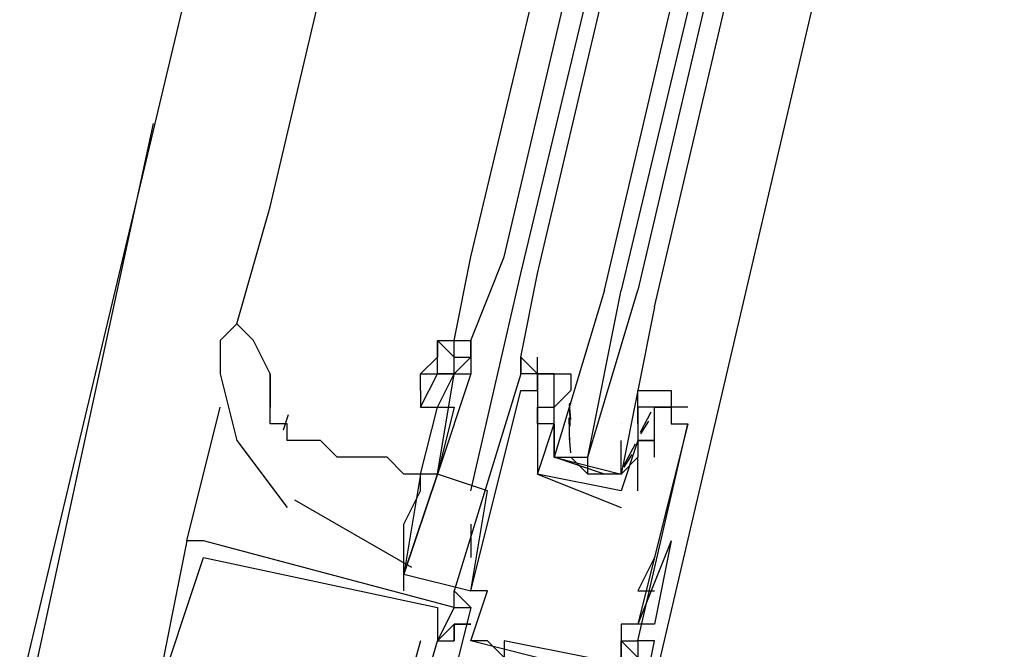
# Model space of a CAD drawing. Header units: feet. Extents: x -79 to 198, y -22 to 181.
# Tile 71 of 256: x 104.773 to 105.559, y 33.424 to 33.927. Entities that reach past the tile are written whole.
import ezdxf

# ---------------------------------------------------------------- set-up
doc = ezdxf.new("R2010")
doc.units = ezdxf.units.FT
doc.layers.add('A-LINEA', color=7, linetype='CONTINUOUS')

msp = doc.modelspace()

# ---------------------------------------------------------------- linework, layer by layer
at = {"layer": 'A-LINEA'}
for p, q in [((106.4933, 40.6178), (104.7733, 33.3911)), ((104.9733, 33.7778), (105.72, 36.9511)), ((105.1333, 33.7378), (105.8933, 36.9111)), ((105.16, 33.7378), (105.9067, 36.9111)), ((105.1733, 33.7244), (105.9333, 36.9111)), ((105.1867, 33.7244), (105.9333, 36.8978)), ((106.0933, 36.8711), (105.3467, 33.6844)), ((104.7733, 33.3511), (104.88, 33.8444)), ((104.9467, 33.6844), (104.9733, 33.7778)), ((105.12, 33.6711), (105.1333, 33.7378)), ((105.1333, 33.6711), (105.16, 33.7378)), ((105.1333, 33.5511), (105.1733, 33.7244)), ((105.3467, 33.6844), (105.2533, 33.2844)), ((105.12, 33.6578), (105.12, 33.6711)), ((105.1732, 33.6476), (105.1732, 33.6538)), ((105.1732, 33.6476), (105.1732, 33.6538)), ((105.1732, 33.6476), (105.1732, 33.6538)), ((104.9733, 33.6178), (104.9733, 33.6444)), ((104.9733, 33.6444), (104.9733, 33.6178)), ((105.0933, 33.6444), (105.0933, 33.6444)), ((105.1733, 33.6444), (105.1733, 33.6444)), ((105.1733, 33.6444), (105.1733, 33.6444)), ((105.1867, 33.6444), (105.1867, 33.6444)), ((105.2, 33.6444), (105.2, 33.6444)), ((105.1733, 33.6311), (105.1733, 33.6311)), ((105.1867, 33.6311), (105.1867, 33.6311)), ((105.2, 33.6311), (105.2, 33.6311)), ((105.2133, 33.6311), (105.2, 33.6178)), ((105.2133, 33.6311), (105.2133, 33.6311)), ((104.9067, 33.5111), (104.9333, 33.6178)), ((105.0933, 33.5644), (105.1067, 33.6178)), ((105.12, 33.6178), (105.1067, 33.5644)), ((105.1867, 33.6178), (105.1867, 33.6178)), ((105.2, 33.6178), (105.2, 33.6178)), ((105.2132, 33.608), (105.2122, 33.6198)), ((105.2126, 33.6026), (105.2123, 33.6209)), ((105.2133, 33.6178), (105.2133, 33.6178)), ((105.2667, 33.6178), (105.2667, 33.6178)), ((105.2667, 33.6044), (105.2667, 33.6178)), ((105.3067, 33.6178), (105.28, 33.6178)), ((105.28, 33.6178), (105.28, 33.6178)), ((105.28, 33.6178), (105.28, 33.6178)), ((105.2933, 33.6178), (105.2933, 33.6178)), ((105.3067, 33.6178), (105.3067, 33.6178)), ((104.9877, 33.6118), (104.9836, 33.5995)), ((105.2125, 33.5888), (105.2119, 33.6092)), ((105.277, 33.6137), (105.2685, 33.5975)), ((105.2752, 33.6067), (105.2689, 33.5965)), ((104.9333, 33.6044), (104.9333, 33.6044)), ((105.1867, 33.6044), (105.1867, 33.6044)), ((105.1867, 33.6044), (105.1867, 33.6044)), ((105.2, 33.6044), (105.2, 33.6044)), ((105.2533, 33.6044), (105.2533, 33.6044)), ((105.2667, 33.6044), (105.2667, 33.6044)), ((105.2933, 33.6044), (105.2933, 33.6044)), ((105.3067, 33.6044), (105.3067, 33.6044)), ((105.3067, 33.6044), (105.3067, 33.6044)), ((105.2, 33.5911), (105.2, 33.5911)), ((105.2132, 33.5813), (105.2122, 33.5932)), ((105.2667, 33.5911), (105.2667, 33.5911)), ((105.2667, 33.5911), (105.2667, 33.5911)), ((105.2667, 33.5911), (105.2667, 33.5911)), ((105.28, 33.5911), (105.28, 33.5911)), ((105.2647, 33.5883), (105.255, 33.5703)), ((105.2133, 33.5778), (105.2267, 33.5644)), ((105.2533, 33.5778), (105.2533, 33.5778)), ((105.2618, 33.58), (105.2556, 33.5699)), ((105.2667, 33.5511), (105.2667, 33.5778)), ((105.2667, 33.5778), (105.2667, 33.5778)), ((105.28, 33.5778), (105.28, 33.5778)), ((105.0933, 33.5644), (105.0933, 33.5644)), ((105.0933, 33.5644), (105.0933, 33.5644)), ((105.1067, 33.5644), (105.1067, 33.5644)), ((105.1867, 33.5644), (105.1867, 33.5644)), ((105.1867, 33.5644), (105.1867, 33.5644)), ((105.1333, 33.4711), (105.1467, 33.5511)), ((105.2533, 33.5511), (105.2533, 33.5511)), ((105.2533, 33.5511), (105.2533, 33.5511)), ((105.2667, 33.5511), (105.2667, 33.5511)), ((104.9926, 33.5438), (105.0861, 33.49)), ((105.2533, 33.5378), (105.2533, 33.5378)), ((105.1333, 33.5244), (105.1333, 33.4978)), ((104.92, 33.5111), (104.9067, 33.5111)), ((104.9067, 33.5111), (104.9067, 33.5111)), ((104.92, 33.5111), (104.9067, 33.5111)), ((104.9067, 33.5111), (104.9067, 33.5111)), ((104.92, 33.5111), (104.9067, 33.5111)), ((104.9067, 33.5111), (104.9067, 33.5111)), ((104.92, 33.5111), (104.92, 33.5111)), ((104.92, 33.5111), (104.92, 33.5111)), ((104.92, 33.5111), (104.92, 33.5111)), ((105.2933, 33.5111), (105.2667, 33.4444)), ((105.2933, 33.5111), (105.2667, 33.4444)), ((104.92, 33.4978), (104.92, 33.4978)), ((104.92, 33.4978), (104.92, 33.4978)), ((104.92, 33.4978), (104.92, 33.4978)), ((105.28, 33.4978), (105.2667, 33.4711)), ((105.28, 33.4978), (105.28, 33.4978)), ((105.08, 33.4711), (105.08, 33.4844)), ((105.12, 33.4711), (105.12, 33.4711)), ((105.12, 33.4578), (105.12, 33.4711)), ((105.1333, 33.4711), (105.1333, 33.4711)), ((105.1467, 33.4711), (105.1467, 33.4711)), ((105.2667, 33.4711), (105.28, 33.4711)), ((105.1067, 33.4578), (105.1067, 33.4578)), ((105.1067, 33.4578), (105.1067, 33.4578)), ((105.1067, 33.4578), (105.1067, 33.4578)), ((105.12, 33.4578), (105.1333, 33.4578)), ((105.12, 33.4578), (105.1333, 33.4578)), ((105.12, 33.4578), (105.12, 33.4578)), ((105.12, 33.4578), (105.1333, 33.4578)), ((105.12, 33.4578), (105.1333, 33.4578)), ((105.12, 33.4578), (105.12, 33.4578)), ((105.12, 33.4578), (105.1333, 33.4578)), ((105.12, 33.4578), (105.1333, 33.4578)), ((105.12, 33.4578), (105.12, 33.4578)), ((105.1333, 33.4578), (105.1333, 33.4578)), ((105.12, 33.4444), (105.12, 33.4311)), ((105.12, 33.4311), (105.12, 33.4444)), ((105.12, 33.4444), (105.12, 33.4444)), ((105.12, 33.4444), (105.12, 33.4311)), ((105.12, 33.4311), (105.12, 33.4444)), ((105.12, 33.4444), (105.12, 33.4444)), ((105.12, 33.4444), (105.12, 33.4311)), ((105.12, 33.4311), (105.12, 33.4444)), ((105.12, 33.4444), (105.12, 33.4444)), ((105.2533, 33.4444), (105.2533, 33.4444)), ((105.2667, 33.4444), (105.2667, 33.4444)), ((105.28, 33.4444), (105.28, 33.4444)), ((105.0933, 33.4311), (105.0667, 33.3378)), ((105.0933, 33.4311), (105.0667, 33.3378)), ((105.0933, 33.4311), (105.0667, 33.3378)), ((105.0933, 33.4311), (105.0933, 33.4311)), ((105.0933, 33.4311), (105.0933, 33.4311)), ((105.0933, 33.4311), (105.0933, 33.4311)), ((105.1067, 33.4311), (105.1067, 33.4311)), ((105.1067, 33.4311), (105.1067, 33.4311)), ((105.1067, 33.4311), (105.1067, 33.4311)), ((105.1067, 33.4311), (105.1067, 33.4311)), ((105.1067, 33.4311), (105.1067, 33.4311)), ((105.1067, 33.4311), (105.1067, 33.4311)), ((105.1067, 33.4311), (105.1067, 33.4311)), ((105.1067, 33.4311), (105.1067, 33.4311)), ((105.1067, 33.4311), (105.1067, 33.4311)), ((105.12, 33.4311), (105.12, 33.4311)), ((105.12, 33.4311), (105.12, 33.4311)), ((105.12, 33.4311), (105.12, 33.4311)), ((105.12, 33.4311), (105.12, 33.4311)), ((105.12, 33.4311), (105.12, 33.4311)), ((105.12, 33.4311), (105.12, 33.4311)), ((105.1333, 33.4311), (105.1333, 33.4311)), ((105.24, 33.4044), (105.1333, 33.4311)), ((105.24, 33.4044), (105.1333, 33.4311)), ((105.24, 33.4044), (105.1333, 33.4311)), ((105.1467, 33.4311), (105.1467, 33.4311)), ((105.16, 33.4311), (105.16, 33.4311)), ((105.2533, 33.4311), (105.2533, 33.4311)), ((105.2667, 33.4178), (105.2533, 33.4311)), ((105.2667, 33.4311), (105.2667, 33.4311)), ((105.2667, 33.4311), (105.2667, 33.4311)), ((105.2667, 33.4311), (105.2667, 33.4311)), ((105.2667, 33.4311), (105.2667, 33.4311)), ((105.28, 33.4311), (105.28, 33.4311)), ((105.28, 33.4311), (105.28, 33.4311)), ((105.28, 33.4311), (105.28, 33.4311))]:
    msp.add_line(p, q, dxfattribs=at)
for points in [[(105.24, 33.7111), (106, 36.9511), (106.0133, 36.9511), (106.0267, 36.9511), (105.2533, 33.7111)], [(105.28, 33.6978), (106.04, 36.9378), (106.0267, 36.9511), (105.2667, 33.7111)], [(105.1867, 33.6444), (105.1867, 33.6444), (105.1733, 33.6578), (105.1867, 33.7244)], [(105.24, 33.7111), (105.2, 33.5778), (105.2133, 33.5778), (105.2267, 33.5778), (105.2533, 33.7111)], [(105.28, 33.6978), (105.2533, 33.5644), (105.24, 33.5644), (105.2267, 33.5644), (105.2267, 33.5778), (105.2667, 33.7111)], [(104.9733, 33.6444), (104.96, 33.6711), (104.9467, 33.6844), (104.9333, 33.6711)], [(104.9333, 33.6711), (104.9333, 33.6444), (104.9467, 33.5911), (104.9867, 33.5378)], [(105.1067, 33.6711), (105.1067, 33.6578), (105.0933, 33.6444), (105.1067, 33.6444), (105.1067, 33.6444)], [(105.1067, 33.6711), (105.1067, 33.6711), (105.12, 33.6711), (105.1333, 33.6711), (105.1333, 33.6711)], [(105.12, 33.6444), (105.1067, 33.6444), (105.1067, 33.6711), (105.12, 33.6578)], [(105.1067, 33.6711), (105.1067, 33.6711), (105.1067, 33.6578)], [(105.1333, 33.6711), (105.1333, 33.6578), (105.1333, 33.6711)], [(105.12, 33.6578), (105.1333, 33.6578), (105.12, 33.6444), (105.12, 33.6578)], [(105.1333, 33.6578), (105.1333, 33.6578), (105.1333, 33.6444)], [(105.1733, 33.6444), (105.1733, 33.6578), (105.1733, 33.6444), (105.1733, 33.6578), (105.1867, 33.6444), (105.1867, 33.6578)], [(105.1867, 33.6444), (105.1867, 33.6444), (105.1733, 33.6578)], [(105.1733, 33.6444), (105.1733, 33.6578), (105.1733, 33.6444), (105.1733, 33.6578), (105.1867, 33.6444), (105.1867, 33.6578)], [(105.1867, 33.6444), (105.1867, 33.6444), (105.1733, 33.6578)], [(105.1733, 33.6444), (105.1733, 33.6578), (105.1733, 33.6444), (105.1733, 33.6578), (105.1867, 33.6444), (105.1867, 33.6578)], [(105.0933, 33.6178), (105.1067, 33.6444), (105.12, 33.6444)], [(105.0933, 33.6311), (105.0933, 33.6444), (105.1067, 33.6444)], [(105.1067, 33.5644), (105.12, 33.6444), (105.1333, 33.6444), (105.1067, 33.5644)], [(105.1067, 33.6178), (105.12, 33.6444), (105.12, 33.6444), (105.12, 33.6444)], [(105.1733, 33.6444), (105.12, 33.4711), (105.1333, 33.4578), (105.12, 33.4044), (105.1333, 33.4178), (105.24, 33.3911), (105.24, 33.3778)], [(105.1333, 33.4711), (105.1733, 33.6311), (105.1867, 33.6311), (105.1867, 33.6444), (105.1867, 33.6044), (105.1867, 33.6044), (105.1867, 33.5644), (105.1867, 33.5644), (105.2533, 33.5378)], [(105.2, 33.6311), (105.2, 33.6444), (105.1733, 33.6444)], [(105.24, 33.5644), (105.2, 33.5778), (105.2, 33.6044), (105.2, 33.6178), (105.2, 33.6311), (105.2, 33.6444), (105.1867, 33.6444), (105.2133, 33.6444), (105.2133, 33.6311)], [(105.0933, 33.6311), (105.0933, 33.6178), (105.1067, 33.6178), (105.12, 33.6178)], [(105.2667, 33.6178), (105.2667, 33.6311), (105.2933, 33.6311), (105.2933, 33.6178), (105.28, 33.6178), (105.2667, 33.6178), (105.2667, 33.5911), (105.2667, 33.5778), (105.2533, 33.5644)], [(105.0933, 33.5644), (105.08, 33.5644), (105.0667, 33.5778), (105.04, 33.5778), (105.0267, 33.5778), (105.0133, 33.5911), (105, 33.5911), (104.9867, 33.5911), (104.9867, 33.6044), (104.9733, 33.6044), (104.9733, 33.6178)], [(105.28, 33.5778), (105.28, 33.6178), (105.2933, 33.6178), (105.2933, 33.6044), (105.3067, 33.6044), (105.2667, 33.4444), (105.2533, 33.4444), (105.2533, 33.4044), (105.24, 33.4044), (105.2133, 33.4044), (105.2267, 33.4178), (105.16, 33.4311), (105.16, 33.4178), (105.1467, 33.4311), (105.1333, 33.4311), (105.1467, 33.4711), (105.1333, 33.4711)], [(105.2667, 33.6044), (105.2667, 33.5911), (105.28, 33.5911), (105.2667, 33.5911), (105.2533, 33.5511), (105.1867, 33.5644), (105.2, 33.6044), (105.1867, 33.6044), (105.1867, 33.6178), (105.2, 33.6178)], [(105.2, 33.6044), (105.2, 33.5911), (105.2, 33.5778), (105.2533, 33.5644), (105.2533, 33.5778), (105.2533, 33.5911)], [(105.2533, 33.3778), (105.2533, 33.4311), (105.2667, 33.4311), (105.3067, 33.6044)], [(105.1467, 33.5511), (105.1067, 33.5644), (105.08, 33.4844), (105.1333, 33.4711)], [(105.0933, 33.5644), (105.0933, 33.5644), (105.08, 33.4844), (105.08, 33.4844), (105.1067, 33.5644), (105.0933, 33.5644), (105.0933, 33.5644)], [(105.08, 33.4844), (105.08, 33.4978), (105.08, 33.5244), (105.0933, 33.5511), (105.0933, 33.5644), (105.0933, 33.5644)], [(104.9067, 33.5111), (104.88, 33.3778), (104.96, 33.3511)], [(104.9067, 33.5111), (104.88, 33.3778), (104.96, 33.3511)], [(104.9067, 33.5111), (104.88, 33.3778), (104.96, 33.3511)], [(105.12, 33.3244), (105.08, 33.3378), (105.1067, 33.4311), (105.12, 33.4311), (105.12, 33.4444), (105.1067, 33.4311), (105.12, 33.4578), (104.92, 33.5111)], [(105.12, 33.3244), (105.08, 33.3378), (105.1067, 33.4311), (105.12, 33.4311), (105.12, 33.4444), (105.1067, 33.4311), (105.12, 33.4578), (104.92, 33.5111)], [(105.12, 33.3244), (105.08, 33.3378), (105.1067, 33.4311), (105.12, 33.4311), (105.12, 33.4444), (105.1067, 33.4311), (105.12, 33.4578), (104.92, 33.5111)], [(105.2933, 33.5111), (105.2933, 33.5111), (105.2933, 33.5111), (105.28, 33.4444), (105.2667, 33.4444)], [(104.96, 33.3644), (104.88, 33.3778), (104.92, 33.4978), (105.1067, 33.4578), (105.1067, 33.4311), (105.1067, 33.4311)], [(104.96, 33.3644), (104.88, 33.3778), (104.92, 33.4978), (105.1067, 33.4578), (105.1067, 33.4311), (105.1067, 33.4311)], [(104.96, 33.3644), (104.88, 33.3778), (104.92, 33.4978), (105.1067, 33.4578), (105.1067, 33.4311), (105.1067, 33.4311)], [(105.12, 33.4578), (105.12, 33.4578), (105.12, 33.4578), (105.1067, 33.4311), (105.1067, 33.4311), (105.12, 33.4578)], [(105.12, 33.4578), (105.12, 33.4578), (105.12, 33.4578), (105.1067, 33.4311), (105.1067, 33.4311), (105.12, 33.4578)], [(105.12, 33.4578), (105.12, 33.4578), (105.12, 33.4578), (105.1067, 33.4311), (105.1067, 33.4311), (105.12, 33.4578)], [(105.12, 33.4311), (105.12, 33.4444), (105.12, 33.4311)], [(105.1333, 33.4444), (105.12, 33.4444), (105.1333, 33.4444)], [(105.1333, 33.4444), (105.12, 33.4444), (105.1333, 33.4444)], [(105.12, 33.4311), (105.12, 33.4444), (105.12, 33.4311)], [(105.1333, 33.4444), (105.12, 33.4444), (105.1333, 33.4444)], [(105.1333, 33.4444), (105.12, 33.4444), (105.1333, 33.4444)], [(105.12, 33.4311), (105.12, 33.4444), (105.12, 33.4311)], [(105.1333, 33.4444), (105.12, 33.4444), (105.1333, 33.4444)], [(105.1333, 33.4444), (105.12, 33.4444), (105.1333, 33.4444)], [(105.2533, 33.2978), (105.28, 33.4311), (105.2667, 33.4311), (105.2667, 33.4178), (105.28, 33.4178), (105.2667, 33.3911), (105.2667, 33.4044), (105.2533, 33.3911), (105.2667, 33.3911), (105.24, 33.2978), (105.2133, 33.3111), (105.2133, 33.3378), (105.2, 33.3378), (105.1733, 33.3511), (105.1467, 33.3511), (105.1333, 33.3644), (105.12, 33.3244)], [(105.2533, 33.2978), (105.28, 33.4311), (105.2667, 33.4311), (105.2667, 33.4178), (105.28, 33.4178), (105.2667, 33.3911), (105.2667, 33.4044), (105.2533, 33.3911), (105.2667, 33.3911), (105.24, 33.2978), (105.2133, 33.3111), (105.2133, 33.3378), (105.2, 33.3378), (105.1733, 33.3511), (105.1467, 33.3511), (105.1333, 33.3644), (105.12, 33.3244)], [(105.2533, 33.2978), (105.28, 33.4311), (105.2667, 33.4311), (105.2667, 33.4178), (105.28, 33.4178), (105.2667, 33.3911), (105.2667, 33.4044), (105.2533, 33.3911), (105.2667, 33.3911), (105.24, 33.2978), (105.2133, 33.3111), (105.2133, 33.3378), (105.2, 33.3378), (105.1733, 33.3511), (105.1467, 33.3511), (105.1333, 33.3644), (105.12, 33.3244)]]:
    msp.add_lwpolyline(points, dxfattribs=at)

doc.saveas('drawing.dxf')
